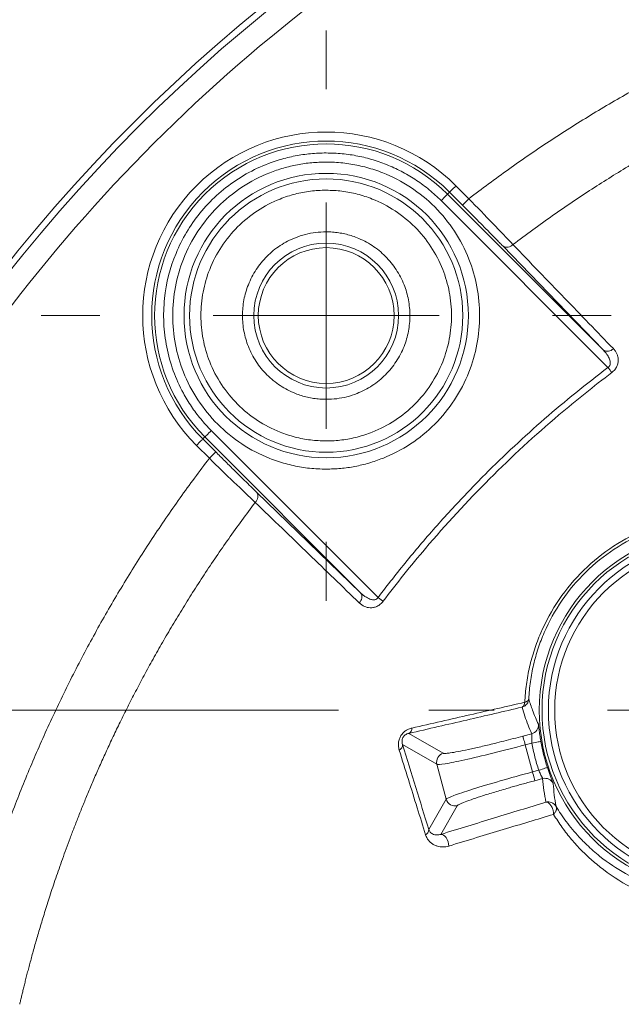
# Model space of a CAD drawing. Header units: millimetres. Extents: x 0 to 420, y 0 to 297.
# Tile 11 of 92: x 56.85 to 63.49, y 94.69 to 105.56. Entities that reach past the tile are written whole.
import ezdxf

# ---------------------------------------------------------------- set-up
doc = ezdxf.new("R2010")
doc.units = ezdxf.units.MM
doc.styles.add('SLDTEXTSTYLE0', font='TXT', dxfattribs={"width": 0.75})
doc.dimstyles.new('SLDDIMSTYLE0', dxfattribs={"dimtxt": 3.5, "dimasz": 3.302, "dimexe": 0, "dimexo": 0.0625, "dimgap": 0.875, "dimtad": 2, "dimdec": 6, "dimlfac": 2, "dimrnd": 1e-09, "dimzin": 12, "dimdsep": 46, "dimtxsty": 'SLDTEXTSTYLE0', "dimsah": 1, "dimcen": 0.09, "dimadec": 0, "dimazin": 3, "dimtfac": 1, "dimtofl": 0, "dimtmove": 0, "dimatfit": 3, "dimfxl": 1, "dimfrac": 2, "dimtolj": 1, "dimtzin": 12, "dimarcsym": 0})

# ---------------------------------------------------------------- blocks, each defined once
blk = doc.blocks.new('_D_10')
at = {"color": 7, "linetype": 'Continuous', "lineweight": 0}
for p, q in [((84.09, 111.446), (25.051, 111.446)), ((26.051, 111.446), (26.051, 43.492)), ((84.09, 43.492), (25.051, 43.492))]:
    blk.add_line(p, q, dxfattribs=at)
for points in [[(26.051, 111.446), (25.543, 108.144), (26.559, 108.144)], [(26.051, 43.492), (26.559, 46.794), (25.543, 46.794)]]:
    blk.add_solid(points, dxfattribs=at)
at = {"color": 7, "linetype": 'Continuous', "lineweight": 0, "insert": (21.539, 73.59), "char_height": 3.5, "attachment_point": 1, "rotation": 90, "style": 'SLDTEXTSTYLE0'}
blk.add_mtext('136', dxfattribs=at)
blk = doc.blocks.new('SW_SYMBOL_MOD_BOX')
at = {"color": 0, "linetype": 'Continuous', "lineweight": 0}
for p, q in [((200, 200), (200, 800)), ((200, 800), (800, 800)), ((800, 800), (800, 200)), ((200, 200), (800, 200))]:
    blk.add_line(p, q, dxfattribs=at)
blk = doc.blocks.new('_D_14')
at = {"color": 7, "linetype": 'Continuous', "lineweight": 0}
for p, q in [((60.367, 97.934), (34.078, 97.934)), ((35.078, 97.934), (35.078, 56.934)), ((60.507, 56.934), (34.078, 56.934))]:
    blk.add_line(p, q, dxfattribs=at)
for points in [[(35.078, 97.934), (34.57, 94.632), (35.586, 94.632)], [(35.078, 56.934), (35.586, 60.236), (34.57, 60.236)]]:
    blk.add_solid(points, dxfattribs=at)
at = {"color": 7, "linetype": 'Continuous', "lineweight": 0, "xscale": 0.0044707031, "yscale": 0.0044707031, "zscale": 0.0044707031, "rotation": 90}
blk.add_blockref('SW_SYMBOL_MOD_BOX', (34.592, 72.383), dxfattribs=at)
at = {"color": 7, "linetype": 'Continuous', "lineweight": 0, "insert": (30.512, 77.383), "char_height": 3.5, "attachment_point": 1, "rotation": 90, "style": 'SLDTEXTSTYLE0'}
blk.add_mtext('82', dxfattribs=at)
blk = doc.blocks.new('SW_CENTERMARKSYMBOL_0')
at = {"color": 0, "linetype": 'Continuous', "lineweight": 0}
for p, q in [((0, 2.5), (0, 3.149)), ((0, 0), (0, 1.25)), ((-2.5, 0), (-3.149, 0)), ((0, 0), (-1.25, 0)), ((0, 0), (0, -1.25)), ((0, 0), (1.25, 0)), ((2.5, 0), (3.149, 0)), ((0, -2.5), (0, -3.149))]:
    blk.add_line(p, q, dxfattribs=at)
blk = doc.blocks.new('SW_CENTERMARKSYMBOL_4')
at = {"color": 0, "linetype": 'Continuous', "lineweight": 0}
for p, q in [((0, 2.5), (0, 3.222)), ((0, 0), (0, 1.25)), ((-2.5, 0), (-3.222, 0)), ((0, 0), (-1.25, 0)), ((0, 0), (0, -1.25)), ((0, 0), (1.25, 0)), ((2.5, 0), (3.222, 0)), ((0, -2.5), (0, -3.222))]:
    blk.add_line(p, q, dxfattribs=at)

msp = doc.modelspace()

# ---------------------------------------------------------------- linework, layer by layer
at = {"color": 7, "linetype": 'Continuous', "lineweight": 15}
for p, q in [((61.5950568, 103.65424587), (61.57279446, 103.63199098)), ((61.57279446, 103.63199098), (63.29322293, 101.91156251)), ((61.7375119, 103.51179076), (61.5950568, 103.65424587)), ((61.80821046, 103.58248932), (61.66575536, 103.72494443)), ((63.34564521, 101.71773566), (61.5020959, 103.56128497)), ((61.7375119, 103.51179076), (61.80821046, 103.58248932)), ((63.29322293, 101.91156251), (62.18254998, 103.06043459)), ((58.96243885, 101.02162792), (60.80598816, 99.1780786)), ((58.89174029, 100.95092936), (58.86947795, 100.92867447)), ((58.86947795, 100.92867447), (59.01193305, 100.78621192)), ((60.6121613, 99.23050834), (58.89174029, 100.95092936)), ((58.79877939, 100.85796846), (58.94123449, 100.71551336)), ((58.94123449, 100.71551336), (59.01193305, 100.78621192)), ((59.46328923, 100.34118129), (60.6121613, 99.23050834)), ((61.14586874, 97.67733051), (61.52603462, 97.4578364)), ((62.40574702, 97.64728231), (62.50282809, 97.67329229)), ((61.45542547, 97.33553512), (61.07587799, 97.55466415)), ((62.43159309, 97.55081965), (62.50536873, 97.57058604)), ((62.51188054, 97.2511871), (62.43159309, 97.55081965)), ((61.45542547, 97.33553512), (61.55884698, 96.94954289)), ((62.58093252, 97.26968689), (62.51188054, 97.2511871)), ((62.62390002, 97.17781378), (62.53772661, 97.15472443)), ((61.36557891, 96.61479576), (61.55884698, 96.94954289)), ((61.68115571, 96.87893374), (61.49812474, 96.56191154))]:
    msp.add_line(p, q, dxfattribs=at)
at = {"color": 7, "linetype": 'Continuous', "lineweight": 15, "flags": 128}
for points in [[(61.57279446, 103.63199098), (61.57122984, 103.63041891), (61.56706497, 103.62625403), (61.5604563, 103.61965282), (61.55165717, 103.61084623), (61.54099538, 103.60018445), (61.52887329, 103.58806236), (61.51573792, 103.57493444), (61.5020959, 103.56128497)], [(61.66575536, 103.72494443), (61.65211334, 103.71130241), (61.63897797, 103.69817449), (61.62685588, 103.68604494), (61.61619409, 103.67538316), (61.60739496, 103.66658403), (61.60078629, 103.65998281), (61.59662142, 103.65581794), (61.5950568, 103.65424587)], [(63.34564521, 101.71773566), (63.35145667, 101.71003176), (63.35722342, 101.70240237), (63.36287096, 101.69491453), (63.36836203, 101.68763531), (63.3736445, 101.68063922), (63.37866619, 101.6739933), (63.38337495, 101.66775717), (63.38773354, 101.66198297)], [(58.96243885, 101.02162792), (58.94879683, 101.0079859), (58.93566146, 100.99485798), (58.92353937, 100.98272843), (58.91287758, 100.97206665), (58.90407845, 100.96326752), (58.89746978, 100.95665885), (58.89330491, 100.95249398), (58.89174029, 100.95092936)], [(58.79877939, 100.85796846), (58.81242141, 100.87161793), (58.82554933, 100.88474585), (58.83767887, 100.89686794), (58.84834066, 100.90752972), (58.85713979, 100.91633631), (58.86374846, 100.92293752), (58.86791333, 100.9271024), (58.86947795, 100.92867447)], [(60.80598816, 99.1780786), (60.81369206, 99.17226715), (60.82132145, 99.16650785), (60.82881674, 99.16085286), (60.8360885, 99.15536178), (60.8430846, 99.15007932), (60.84973052, 99.14506508), (60.8559741, 99.14035631), (60.8617483, 99.13599773)], [(62.40574702, 97.64728231), (62.40646973, 97.64459266), (62.4080865, 97.63854278), (62.41055265, 97.62933387), (62.41377875, 97.61730863), (62.41763815, 97.60289921), (62.42200419, 97.58661224), (62.42671296, 97.56904377), (62.43159309, 97.55081965)], [(62.50536873, 97.57058604), (62.52437517, 97.57390155), (62.54266634, 97.57709039), (62.55955681, 97.58004082), (62.57441326, 97.58263363), (62.58667692, 97.58477194), (62.59587839, 97.58637382), (62.60168239, 97.5873871), (62.60386541, 97.58776708)], [(62.53772661, 97.15472443), (62.5370039, 97.15740664), (62.53538712, 97.16346396), (62.53292098, 97.17266543), (62.52969488, 97.18469067), (62.52583548, 97.19910754), (62.52146944, 97.21538706), (62.51676067, 97.23296298), (62.51188054, 97.2511871)], [(62.58093252, 97.26968689), (62.5992535, 97.27574421), (62.61688157, 97.28157802), (62.63316109, 97.28696479), (62.64748111, 97.29169591), (62.65929773, 97.29560746), (62.66816392, 97.29854299), (62.67375931, 97.30039073), (62.67586037, 97.30108364)], [(61.49812474, 96.56191154), (61.51297375, 96.56148685), (61.52853056, 96.55495269), (61.54378935, 96.54272629), (61.55778899, 96.5255825), (61.56964287, 96.50460912), (61.57858356, 96.48114724), (61.58405229, 96.45668699), (61.58569887, 96.43278552)]]:
    msp.add_lwpolyline(points, dxfattribs=at)
at = {"color": 7, "linetype": 'Continuous', "lineweight": 15}
for centre, radius in [((60.23226678, 102.29145943), 1.57078724), ((60.23226678, 102.29145943), 1.50937122), ((60.23226678, 102.29145943), 0.8), ((60.23226894, 102.29145726), 0.75), ((64.58962913, 97.93409708), 2.00290445), ((64.58962913, 97.93409708), 1.97238552), ((64.58962913, 97.93409708), 1.90182319)]:
    msp.add_circle(centre, radius, dxfattribs=at)
for centre, radius, start, end in [((71.19242405, 91.33130215), 18.51187062, 103.157959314, 166.842040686), ((71.19242405, 91.33130215), 18.44201228, 103.157959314, 166.842040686), ((60.23226678, 102.29145943), 1.92727383, 45, 225), ((60.23226678, 102.29145943), 1.89579379, 45, 225), ((62.23030331, 103.13324241), 0.087071, 236.739852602, 318.418717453), ((63.34086931, 101.98397417), 0.08668117, 236.65534899, 317.979044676), ((59.39048055, 100.29342425), 0.08707375, 311.586986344, 33.261875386), ((60.53976192, 99.18286038), 0.08667179, 312.015628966, 33.349977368), ((62.47693638, 97.76989983), 0.10001698, 285.003207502, 4.364365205), ((61.11463419, 97.73356314), 0.06432501, 299.050087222, 2.360463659), ((61.00833457, 97.55277341), 0.06756988, 297.157875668, 1.603456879), ((64.58962913, 97.93409708), 2.01574002, 189.89324403, 198.302525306), ((61.5522687, 97.36115717), 0.10017535, 105.181737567, 194.819334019), ((62.64978048, 97.08119691), 0.10002309, 23.819373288, 104.995600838), ((61.65553016, 96.97578112), 0.10018025, 195.183434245, 284.82065999), ((61.30094487, 96.61363722), 0.06464443, 297.57973312, 1.026896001)]:
    msp.add_arc(centre, radius, start, end, dxfattribs=at)
for points, knots in [([(53.47798427, 95.47247586), (54.25007832, 98.7752143), (55.93034719, 101.79666964), (60.72705657, 106.59337902), (63.74851191, 108.27364788), (67.05125035, 109.04574193)], [0, 0, 0, 0, 0.5, 0.5, 1, 1, 1, 1]), ([(67.67922379, 106.35832395), (67.59039813, 106.33704928), (67.41289204, 106.29453473), (67.14829372, 106.2248985), (66.88523048, 106.15104103), (66.62380157, 106.07253877), (66.36398056, 105.989505), (66.10577462, 105.90190944), (65.84918191, 105.80976022), (65.59420306, 105.71305521), (65.34083791, 105.61179497), (65.08908686, 105.50597954), (64.83894891, 105.39560845), (64.50834166, 105.24272428), (64.10087889, 105.04116374), (63.62168156, 104.78267654), (63.15251187, 104.50784724), (62.69365819, 104.21631028), (62.24406835, 103.90944129), (61.95361227, 103.69156087), (61.80821163, 103.58249119)], [0, 0, 0, 0, 0.0418789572, 0.0836894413, 0.1254443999, 0.1671568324, 0.2088397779, 0.2505063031, 0.2921694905, 0.3338424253, 0.3755381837, 0.4172698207, 0.4590503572, 0.5008927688, 0.5842758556, 0.6674409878, 0.7504918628, 0.8335326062, 0.9166673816, 1, 1, 1, 1]), ([(67.83851516, 105.67810848), (67.80552183, 105.67033545), (67.7356521, 105.65387457), (67.62503516, 105.62671571), (67.5023104, 105.59557821), (67.366823, 105.55986214), (67.21782924, 105.51899266), (67.05449248, 105.47227646), (66.8758683, 105.41886959), (66.68089856, 105.35773483), (66.46839201, 105.28767261), (66.23706456, 105.20732482), (65.98561821, 105.11507651), (65.71276616, 105.00903666), (65.41724893, 104.88713005), (65.09799309, 104.74698192), (64.75426319, 104.58581642), (64.38624706, 104.40090028), (63.99557489, 104.19023656), (63.58556188, 103.95265637), (63.16137957, 103.68691084), (62.72690317, 103.39513066), (62.44089153, 103.18322353), (62.2954316, 103.07545171)], [0, 0, 0, 0, 0.0164854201, 0.0349110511, 0.0553950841, 0.0780626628, 0.1030548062, 0.1305330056, 0.160684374, 0.1937255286, 0.2299047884, 0.2695041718, 0.312818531, 0.3601576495, 0.411864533, 0.4682790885, 0.5297129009, 0.5964790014, 0.6685595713, 0.7455479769, 0.8269003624, 0.9119649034, 1, 1, 1, 1]), ([(61.66575508, 103.72494773), (60.87459137, 104.51611144), (59.58994218, 104.51611144), (58.00761476, 102.93378402), (58.00761476, 101.64913483), (58.79877847, 100.85797112)], [0, 0, 0, 0, 0.5, 0.5, 1, 1, 1, 1]), ([(60.23226678, 104.08726845), (60.20343488, 104.08687526), (60.14589917, 104.08609063), (60.05991717, 104.07969693), (59.97451572, 104.06947589), (59.88969745, 104.05505954), (59.80545875, 104.03654181), (59.66299981, 103.99800481), (59.46679329, 103.92371623), (59.23093945, 103.79023902), (59.01723808, 103.62329979), (58.77526787, 103.36629258), (58.54988308, 102.98832599), (58.44201262, 102.56177967), (58.4313563, 102.20895397), (58.46438353, 101.93988379), (58.53680356, 101.67864209), (58.63474089, 101.46110493), (58.74118972, 101.28584207), (58.84382433, 101.1468867), (58.9228343, 101.06345222), (58.96243804, 101.02163069)], [0, 0, 0, 0, 0.0204678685, 0.0408448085, 0.0611779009, 0.0815145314, 0.1019020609, 0.1223874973, 0.1862693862, 0.2502155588, 0.3140974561, 0.3780436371, 0.5000172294, 0.6219908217, 0.6858727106, 0.7498188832, 0.8137007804, 0.8776469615, 0.9184804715, 0.9591383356, 1, 1, 1, 1]), ([(61.50209551, 103.56128816), (61.48085766, 103.58194964), (61.43853343, 103.62312522), (61.37153303, 103.68073509), (61.3023114, 103.7349355), (61.23060014, 103.7854559), (61.15647201, 103.8323672), (61.07991017, 103.8756488), (61.00091781, 103.9153079), (60.8928976, 103.9631094), (60.75422154, 104.0130523), (60.58330705, 104.05576444), (60.40891822, 104.08242126), (60.29134585, 104.08564736), (60.23226678, 104.08726845)], [0, 0, 0, 0, 0.06302094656, 0.12559243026, 0.18786445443, 0.24998919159, 0.31211989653, 0.37440977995, 0.43701088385, 0.50007299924, 0.62563040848, 0.74998918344, 0.87437179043, 1, 1, 1, 1]), ([(60.23226678, 100.59574833), (60.20161337, 100.59621188), (60.14052545, 100.59713567), (60.04939117, 100.60469177), (59.95917244, 100.61677953), (59.86987079, 100.63383309), (59.78149104, 100.65573404), (59.69402628, 100.68252136), (59.52840246, 100.74307473), (59.29437057, 100.86365796), (59.02519098, 101.08423358), (58.80448939, 101.3535553), (58.64904355, 101.65506963), (58.55617636, 101.97170108), (58.52674987, 102.29137123), (58.55615826, 102.61112798), (58.64897741, 102.92768428), (58.80444084, 103.22928664), (59.02506087, 103.49855192), (59.29430738, 103.71923899), (59.54870954, 103.85026482), (59.75864973, 103.92253603), (59.91396895, 103.9597333), (60.07216754, 103.98294229), (60.17873693, 103.98575679), (60.23226678, 103.98717052)], [0, 0, 0, 0, 0.0172812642, 0.0344391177, 0.0515233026, 0.0685842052, 0.0856724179, 0.1028382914, 0.1201314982, 0.1850849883, 0.2500888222, 0.3150423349, 0.3800461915, 0.4400053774, 0.5000144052, 0.5599736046, 0.6199826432, 0.6849361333, 0.7499399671, 0.8148934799, 0.8798973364, 0.9100489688, 0.9399364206, 0.9698300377, 1, 1, 1, 1]), ([(60.23226678, 103.98717052), (60.26292019, 103.98670697), (60.32400811, 103.98578318), (60.41514239, 103.97822708), (60.50536111, 103.96613932), (60.59466276, 103.94908576), (60.68304251, 103.92718481), (60.77050728, 103.90039749), (60.93613109, 103.83984413), (61.17016299, 103.71926089), (61.43934258, 103.49868528), (61.66004416, 103.22936355), (61.81549001, 102.92784922), (61.9083572, 102.61121777), (61.93778369, 102.29154763), (61.9083753, 101.97179088), (61.81555615, 101.65523457), (61.66009271, 101.35363221), (61.43947269, 101.08436693), (61.17022618, 100.86367986), (60.91582402, 100.73265404), (60.70588383, 100.66038282), (60.55056461, 100.62318555), (60.39236601, 100.59997656), (60.28579663, 100.59716206), (60.23226678, 100.59574833)], [0, 0, 0, 0, 0.0172812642, 0.0344391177, 0.0515233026, 0.0685842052, 0.0856724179, 0.1028382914, 0.1201314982, 0.1850849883, 0.2500888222, 0.3150423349, 0.3800461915, 0.4400053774, 0.5000144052, 0.5599736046, 0.6199826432, 0.6849361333, 0.7499399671, 0.8148934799, 0.8798973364, 0.9100489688, 0.9399364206, 0.9698300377, 1, 1, 1, 1]), ([(60.23226678, 103.67590679), (60.20309046, 103.67539218), (60.14496392, 103.67436695), (60.05833316, 103.66596668), (59.97271738, 103.6525233), (59.88812299, 103.63355869), (59.80454463, 103.60919271), (59.66132473, 103.55753999), (59.46654102, 103.45718077), (59.24677171, 103.27709871), (59.06657619, 103.05720978), (58.93966505, 102.81104894), (58.86384023, 102.55253139), (58.83981353, 102.29154757), (58.86382216, 102.03047749), (58.9395988, 101.772034), (59.06652811, 101.52578943), (59.24663985, 101.30594066), (59.46648433, 101.12580787), (59.68706163, 101.01200362), (59.88697569, 100.94699923), (60.05824738, 100.91314017), (60.17409888, 100.90906045), (60.23226678, 100.90701206)], [0, 0, 0, 0, 0.0201465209, 0.0401369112, 0.0600504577, 0.0799673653, 0.0999677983, 0.1201309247, 0.1850813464, 0.2500934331, 0.3150438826, 0.3800559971, 0.4400119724, 0.5000289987, 0.5599849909, 0.6200020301, 0.6849524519, 0.7499645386, 0.814914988, 0.8799271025, 0.9200450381, 0.9598554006, 1, 1, 1, 1]), ([(60.23226678, 100.90701206), (60.2614431, 100.90752667), (60.31956963, 100.9085519), (60.4062004, 100.91695217), (60.49181618, 100.93039555), (60.57641056, 100.94936016), (60.65998892, 100.97372614), (60.80320882, 101.02537886), (60.99799254, 101.12573808), (61.21776185, 101.30582015), (61.39795736, 101.52570907), (61.52486851, 101.77186991), (61.60069333, 102.03038746), (61.62472003, 102.29137128), (61.6007114, 102.55244136), (61.52493476, 102.81088485), (61.39800544, 103.05712942), (61.2178937, 103.27697819), (60.99804923, 103.45711098), (60.77747192, 103.57091523), (60.57755787, 103.63591962), (60.40628617, 103.66977868), (60.29043467, 103.6738584), (60.23226678, 103.67590679)], [0, 0, 0, 0, 0.0201465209, 0.0401369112, 0.0600504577, 0.0799673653, 0.0999677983, 0.1201309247, 0.1850813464, 0.2500934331, 0.3150438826, 0.3800559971, 0.4400119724, 0.5000289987, 0.5599849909, 0.6200020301, 0.6849524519, 0.7499645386, 0.814914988, 0.8799271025, 0.9200450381, 0.9598554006, 1, 1, 1, 1]), ([(62.2954316, 103.07545171), (62.230992, 103.143789), (62.15652038, 103.22194747), (61.98840183, 103.39692262), (61.90009537, 103.4881792), (61.80821163, 103.58249119)], [0, 0, 0, 0, 0.5, 0.5, 1, 1, 1, 1]), ([(62.182547, 103.06043587), (62.17060988, 103.07276617), (62.14683108, 103.09732816), (62.10803171, 103.13717247), (62.06721695, 103.17892692), (62.02414913, 103.22282038), (61.96918168, 103.27865655), (61.90142075, 103.34720665), (61.82028821, 103.42891139), (61.76519057, 103.48407786), (61.73751172, 103.51179128)], [0, 0, 0, 0, 0.1002211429, 0.1996409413, 0.2988594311, 0.3984802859, 0.4990999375, 0.6663480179, 0.8323866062, 1, 1, 1, 1]), ([(60.23226678, 101.36645943), (60.20889945, 101.36695393), (60.162358, 101.36793884), (60.0930897, 101.37602881), (60.02479558, 101.38897821), (59.95747399, 101.40725728), (59.85428293, 101.44374387), (59.72067401, 101.51259125), (59.57384135, 101.6328965), (59.45343472, 101.77982057), (59.36864307, 101.94427532), (59.31797393, 102.11701277), (59.30191773, 102.29137127), (59.31795581, 102.46581609), (59.36857701, 102.63847928), (59.45338583, 102.80301856), (59.57371251, 102.94989946), (59.72060608, 103.07026669), (59.86797661, 103.14630006), (60.00155087, 103.18974594), (60.11598498, 103.21236578), (60.19339613, 103.215091), (60.23226678, 103.21645943)], [0, 0, 0, 0, 0.024148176, 0.0480966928, 0.0719831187, 0.0959460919, 0.1201229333, 0.1850585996, 0.2500865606, 0.3150222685, 0.3800502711, 0.4399916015, 0.500024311, 0.5599656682, 0.6199983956, 0.6849340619, 0.749962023, 0.8148977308, 0.8799257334, 0.9200375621, 0.959848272, 1, 1, 1, 1]), ([(60.23226678, 103.21645943), (60.2556341, 103.21596492), (60.30217555, 103.21498001), (60.37144386, 103.20689004), (60.43973798, 103.19394065), (60.50705957, 103.17566158), (60.61025063, 103.13917499), (60.74385955, 103.07032761), (60.89069221, 102.95002235), (61.01109883, 102.80309828), (61.09589049, 102.63864353), (61.14655962, 102.46590608), (61.16261582, 102.29154758), (61.14657774, 102.11710276), (61.09595655, 101.94443957), (61.01114772, 101.77990029), (60.89082105, 101.63301939), (60.74392747, 101.51265216), (60.59655695, 101.43661879), (60.46298268, 101.39317291), (60.34854857, 101.37055307), (60.27113742, 101.36782785), (60.23226678, 101.36645943)], [0, 0, 0, 0, 0.024148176, 0.0480966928, 0.0719831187, 0.0959460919, 0.1201229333, 0.1850585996, 0.2500865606, 0.3150222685, 0.3800502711, 0.4399916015, 0.500024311, 0.5599656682, 0.6199983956, 0.6849340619, 0.749962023, 0.8148977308, 0.8799257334, 0.9200375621, 0.959848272, 1, 1, 1, 1]), ([(62.2954316, 103.07545171), (62.48595864, 102.87813645), (62.85579435, 102.49512402), (63.22584758, 102.11180046), (63.40526171, 101.92595244)], [0, 0, 0, 0, 0.5151667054, 1, 1, 1, 1]), ([(63.34564448, 101.7177392), (63.34918429, 101.72007779), (63.35628034, 101.72476583), (63.36418358, 101.73507998), (63.36946509, 101.74728077), (63.37191793, 101.76139248), (63.3714998, 101.77857303), (63.36702316, 101.79929368), (63.35561142, 101.82867363), (63.33239049, 101.86818952), (63.30754456, 101.89570173), (63.29322005, 101.91156345)], [0, 0, 0, 0, 0.0509709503, 0.1021785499, 0.1568948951, 0.2178294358, 0.2869643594, 0.3840090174, 0.5011467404, 0.7123942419, 1, 1, 1, 1]), ([(63.40526171, 101.92595244), (63.41314307, 101.91705713), (63.4284342, 101.89979876), (63.44495928, 101.87023629), (63.45556308, 101.83905433), (63.46014669, 101.80486601), (63.45777661, 101.76838218), (63.44525668, 101.72987898), (63.42273356, 101.69232805), (63.39936044, 101.67206355), (63.38773046, 101.66198036)], [0, 0, 0, 0, 0.1347170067, 0.2613731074, 0.3821993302, 0.4997240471, 0.6297051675, 0.7501331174, 0.8756714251, 1, 1, 1, 1]), ([(60.80598701, 99.17808172), (60.85812144, 99.24634079), (60.96233601, 99.38278785), (61.12369371, 99.58340538), (61.28860596, 99.78087744), (61.45744174, 99.97492557), (61.63010235, 100.16562351), (61.80661339, 100.352954), (62.03190962, 100.58274789), (62.30957851, 100.85106042), (62.64428058, 101.15229509), (62.98868013, 101.4426784), (63.22659843, 101.62600762), (63.34564448, 101.7177392)], [0, 0, 0, 0, 0.07151258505, 0.14295070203, 0.2143424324, 0.28571591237, 0.35709929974, 0.42852074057, 0.50000833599, 0.62503402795, 0.74994058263, 0.87487895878, 1, 1, 1, 1]), ([(63.38773046, 101.66198036), (63.18858419, 101.51166758), (62.72297965, 101.13835338), (62.02681832, 100.49690789), (61.38537283, 99.80074655), (61.01205863, 99.33514202), (60.86174584, 99.13599575)], [0.369926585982, 0.369926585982, 0.369926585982, 0.369926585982, 0.372045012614, 0.375, 0.377954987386, 0.380073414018, 0.380073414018, 0.380073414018, 0.380073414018]), ([(58.94123502, 100.71551458), (58.88630334, 100.64305041), (58.77652062, 100.49822846), (58.6168206, 100.27750773), (58.46094452, 100.05446795), (58.30923686, 99.82884532), (58.16160555, 99.60071047), (58.01807528, 99.37004459), (57.87863949, 99.13685279), (57.74330001, 98.90113381), (57.61205635, 98.66288801), (57.48490878, 98.42211567), (57.3618569, 98.17881576), (57.20319729, 97.85094123), (57.01566467, 97.43595356), (56.80851305, 96.93064721), (56.61949461, 96.41886758), (56.44906496, 95.90051488), (56.29553446, 95.37598607), (56.20881887, 95.02182379), (56.16540226, 94.84450241)], [0, 0, 0, 0, 0.04169264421, 0.08332408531, 0.12490723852, 0.16645506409, 0.20798055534, 0.24949672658, 0.29101660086, 0.33255319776, 0.37411952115, 0.41572854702, 0.45739321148, 0.49912639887, 0.58273455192, 0.66615171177, 0.7494822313, 0.83283078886, 0.9163019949, 1, 1, 1, 1]), ([(58.94123502, 100.71551458), (59.03489366, 100.62426735), (59.12575772, 100.53633417), (59.30083491, 100.36810781), (59.37946033, 100.29318389), (59.4482745, 100.22829461)], [0, 0, 0, 0, 0.5, 0.5, 1, 1, 1, 1]), ([(59.01193493, 100.78621448), (59.02852923, 100.76963259), (59.06157078, 100.73661574), (59.1108102, 100.68757939), (59.15938397, 100.63933072), (59.20728976, 100.59188392), (59.26480693, 100.53508325), (59.33011274, 100.47086034), (59.40085028, 100.40168463), (59.44242274, 100.36140024), (59.46329033, 100.34117921)], [0, 0, 0, 0, 0.1004388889, 0.1999877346, 0.2992353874, 0.3987760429, 0.4991986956, 0.6667135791, 0.8327045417, 1, 1, 1, 1]), ([(59.4482745, 100.22829461), (59.3982779, 100.16162937), (59.29897676, 100.02922167), (59.1553959, 99.82888846), (59.01707619, 99.62946096), (58.88437429, 99.43122328), (58.75732096, 99.23478599), (58.63601987, 99.04064734), (58.52054471, 98.84927644), (58.4109008, 98.66114276), (58.30698769, 98.47673618), (58.20871861, 98.29649178), (58.115995, 98.12080034), (58.02870528, 97.94999643), (57.94669823, 97.7842912), (57.86973249, 97.62377799), (57.7975181, 97.46844024), (57.7297682, 97.31822502), (57.66621013, 97.17307396), (57.60658637, 97.03292214), (57.550646, 96.8976906), (57.49816227, 96.76727367), (57.44892184, 96.64154721), (57.4027189, 96.52038416), (57.35935999, 96.40366024), (57.31866281, 96.29125438), (57.28045629, 96.18304815), (57.24457687, 96.07892253), (57.21087601, 95.9787522), (57.17921681, 95.8824081), (57.14946866, 95.78976444), (57.12150955, 95.70070157), (57.09522537, 95.61510596), (57.07050963, 95.5328699), (57.04726305, 95.45389134), (57.02539326, 95.37807379), (57.00481442, 95.30532646), (56.98545339, 95.23556221), (56.96724196, 95.16869932), (56.95011625, 95.10466083), (56.93401651, 95.04337419), (56.9188868, 94.98477061), (56.90467484, 94.92878468), (56.89133223, 94.87535417), (56.87881166, 94.82441854), (56.86707424, 94.77591631), (56.85606626, 94.72979122), (56.84903929, 94.69980966), (56.84561772, 94.68521104)], [0, 0, 0, 0, 0.040525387, 0.0804898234, 0.1198597, 0.1585552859, 0.1965015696, 0.2336307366, 0.2698819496, 0.3051986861, 0.3395274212, 0.3728205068, 0.4050363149, 0.436139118, 0.4661048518, 0.4949511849, 0.5227103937, 0.5494136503, 0.5750910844, 0.5997718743, 0.623484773, 0.6462627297, 0.6681405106, 0.6891512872, 0.7093266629, 0.7286967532, 0.7472902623, 0.7651346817, 0.7822582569, 0.7986893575, 0.8144547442, 0.8295795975, 0.8440876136, 0.8580010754, 0.8713409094, 0.8841267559, 0.8963769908, 0.9081086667, 0.9193377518, 0.9300792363, 0.940347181, 0.9501547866, 0.959514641, 0.9684386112, 0.9769378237, 0.9850237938, 0.992707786, 1, 1, 1, 1]), ([(60.59777377, 99.11846449), (60.41192574, 99.29787862), (60.02860219, 99.66793185), (59.64558975, 100.03776756), (59.4482745, 100.22829461)], [0, 0, 0, 0, 0.4848332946, 1, 1, 1, 1]), ([(62.4263292, 98.02100219), (62.42824652, 98.05387801), (62.43205006, 98.11909646), (62.44339199, 98.21729415), (62.45882454, 98.31458751), (62.47872571, 98.41099272), (62.50298166, 98.50641021), (62.53160073, 98.60076453), (62.56457183, 98.69398815), (62.64125924, 98.88327704), (62.79304445, 99.16063756), (63.06998617, 99.48958818), (63.40471025, 99.75832907), (63.71376405, 99.9185693), (63.96724672, 100.00846142), (64.15741221, 100.05687637), (64.35130137, 100.08897435), (64.47950416, 100.09555937), (64.54456072, 100.09890095)], [0, 0, 0, 0, 0.0328060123, 0.0650799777, 0.0968748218, 0.1282456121, 0.1592493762, 0.1899448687, 0.2203922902, 0.2506521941, 0.3769319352, 0.5005100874, 0.6235942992, 0.749740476, 0.8103331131, 0.8719371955, 0.9350144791, 1, 1, 1, 1]), ([(64.5063342, 100.05470389), (64.47451724, 100.05336859), (64.41148756, 100.05072334), (64.3165233, 100.04124667), (64.22266183, 100.02785409), (64.1299824, 100.01026134), (64.03868856, 99.98867159), (63.9489458, 99.96317298), (63.86090406, 99.93388076), (63.67978392, 99.86464291), (63.41283878, 99.72547881), (63.09111829, 99.46738486), (62.82499692, 99.15113254), (62.66334456, 98.85718629), (62.57129872, 98.61548271), (62.52035899, 98.43376782), (62.48452217, 98.24597159), (62.47527674, 98.12111386), (62.47056743, 98.05751559)], [0, 0, 0, 0, 0.0334188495, 0.0662030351, 0.0983725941, 0.1299487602, 0.1609540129, 0.1914121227, 0.2213481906, 0.2507886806, 0.3771743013, 0.499572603, 0.6224493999, 0.7489196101, 0.8084218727, 0.8699687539, 0.9337665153, 1, 1, 1, 1]), ([(64.58962913, 96.10173972), (63.5783236, 96.10173972), (62.75727177, 96.92279155), (62.75727177, 98.94540261), (63.5783236, 99.76645443), (64.58962913, 99.76645443)], [0, 0, 0, 0, 0.5, 0.5, 1, 1, 1, 1]), ([(60.61216276, 99.23050616), (60.62308982, 99.22038674), (60.64308653, 99.20186802), (60.67346922, 99.18076476), (60.69995311, 99.16624697), (60.72289487, 99.15727633), (60.74592963, 99.15185676), (60.76893167, 99.15161446), (60.79229712, 99.15983975), (60.80155701, 99.17217868), (60.80598701, 99.17808172)], [0, 0, 0, 0, 0.2006248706, 0.3671469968, 0.4998230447, 0.6087989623, 0.6999819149, 0.8169435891, 0.9124244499, 1, 1, 1, 1]), ([(60.86174584, 99.13599575), (60.85684486, 99.12996925), (60.84714983, 99.11804775), (60.83037121, 99.10267418), (60.81232171, 99.0896866), (60.78756729, 99.07637234), (60.75517605, 99.06591871), (60.70696903, 99.06287981), (60.64973718, 99.07595286), (60.6156239, 99.10386117), (60.59777377, 99.11846449)], [0, 0, 0, 0, 0.0631391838, 0.1249006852, 0.1869846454, 0.2510620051, 0.3715556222, 0.5017215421, 0.7392705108, 1, 1, 1, 1]), ([(61.17890336, 97.73621042), (61.28714746, 97.7607986), (61.50001438, 97.80915237), (61.81653216, 97.8814525), (62.12377185, 97.95163315), (62.32673249, 97.99816709), (62.4263292, 98.02100219)], [0, 0, 0, 0, 0.26331426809, 0.51781948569, 0.76338470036, 1, 1, 1, 1]), ([(62.47056743, 98.05751559), (62.4702769, 98.0542678), (62.46937481, 98.04418316), (62.46545542, 98.02990319), (62.45812697, 98.0139297), (62.44732228, 97.99797308), (62.42772198, 97.97881114), (62.40812401, 97.97129133), (62.39659824, 97.96686885)], [0, 0, 0, 0, 0.0786220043, 0.2441269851, 0.3527599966, 0.5008167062, 0.7064253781, 1, 1, 1, 1]), ([(62.39659824, 97.96686885), (62.40001951, 97.96856689), (62.40663057, 97.97184808), (62.41442319, 97.98143043), (62.42027691, 97.9930997), (62.42438815, 98.006311), (62.42569178, 98.01617774), (62.4263292, 98.02100219)], [0, 0, 0, 0, 0.2268954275, 0.4384404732, 0.6359855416, 0.8220112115, 1, 1, 1, 1]), ([(62.4263292, 98.02100219), (62.43139124, 98.02265231), (62.4406228, 98.02566162), (62.45077623, 98.03110385), (62.46014087, 98.03771147), (62.4667152, 98.04553026), (62.46984374, 98.0519926), (62.47038249, 98.05610421), (62.47056743, 98.05751559)], [0, 0, 0, 0, 0.20237781, 0.3690737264, 0.5000391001, 0.7532245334, 0.9152900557, 1, 1, 1, 1]), ([(62.47056743, 98.05751559), (62.47714932, 98.03655606), (62.49014838, 97.99516152), (62.51431042, 97.92713106), (62.54244384, 97.85456318), (62.56542507, 97.80281228), (62.57666218, 97.77750768)], [0, 0, 0, 0, 0.2205977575, 0.4356751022, 0.7240625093, 1, 1, 1, 1]), ([(62.39659824, 97.96686885), (62.29571335, 97.94336076), (62.09086714, 97.89562771), (61.78185623, 97.82398294), (61.46554332, 97.75087693), (61.25343714, 97.70207646), (61.1458697, 97.67732781)], [0, 0, 0, 0, 0.2390358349, 0.4853608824, 0.7390061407, 1, 1, 1, 1]), ([(62.502825, 97.67329305), (62.48929551, 97.70529839), (62.4621792, 97.76944471), (62.42678766, 97.86730835), (62.40667552, 97.93363541), (62.39659824, 97.96686885)], [0, 0, 0, 0, 0.3319260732, 0.6652588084, 1, 1, 1, 1]), ([(62.57666218, 97.77750768), (62.57685835, 97.77684277), (62.57724979, 97.77551602), (62.5781368, 97.76971018), (62.57998149, 97.75571281), (62.58299917, 97.73000489), (62.58781421, 97.69222575), (62.59232407, 97.65963565), (62.5976391, 97.62440108), (62.60179908, 97.59991905), (62.60386398, 97.58776686)], [0, 0, 0, 0, 0.0836702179, 0.1669544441, 0.2510963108, 0.4995186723, 0.6241278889, 0.7493104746, 0.8755646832, 1, 1, 1, 1]), ([(61.03917327, 97.49265627), (61.03697452, 97.50057282), (61.03269768, 97.5159715), (61.02976293, 97.54047215), (61.02975199, 97.57022366), (61.03560143, 97.60560487), (61.05210818, 97.64506751), (61.07737809, 97.68021378), (61.10887835, 97.70699125), (61.14357166, 97.72637424), (61.16681965, 97.73284637), (61.17890336, 97.73621042)], [0, 0, 0, 0, 0.08777395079, 0.17073127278, 0.25017972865, 0.37826813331, 0.49938739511, 0.62171097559, 0.7496857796, 0.86989305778, 1, 1, 1, 1]), ([(61.1458697, 97.67732781), (61.13889142, 97.67561347), (61.12630444, 97.67252126), (61.10742752, 97.66220577), (61.09155031, 97.64834087), (61.07500817, 97.62438962), (61.06675448, 97.58658355), (61.07244381, 97.56667558), (61.07587688, 97.55466267)], [0, 0, 0, 0, 0.1669020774, 0.3010471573, 0.4088128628, 0.502150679, 0.6995867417, 1, 1, 1, 1]), ([(61.52603625, 97.45783856), (61.52788489, 97.45714145), (61.53156781, 97.45575264), (61.5428921, 97.45526674), (61.55844494, 97.45597319), (61.57864154, 97.45798435), (61.61696853, 97.46307267), (61.68552528, 97.47477677), (61.80019551, 97.49821537), (61.9371963, 97.52897209), (62.07279256, 97.56154387), (62.19511653, 97.59216876), (62.29975364, 97.6190837), (62.3703216, 97.63785687), (62.40574692, 97.64728106)], [0, 0, 0, 0, 0.0484345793, 0.0964930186, 0.1444339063, 0.1925177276, 0.2410026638, 0.3705530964, 0.5002600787, 0.6297431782, 0.7593841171, 0.8397550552, 0.9195565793, 1, 1, 1, 1]), ([(62.50536602, 97.57058818), (62.50493805, 97.57625168), (62.50396791, 97.58908972), (62.50312152, 97.60957594), (62.50277641, 97.62743133), (62.50296192, 97.6481851), (62.50329809, 97.66736283), (62.50297441, 97.67142016), (62.502825, 97.67329305)], [0, 0, 0, 0, 0.1109155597, 0.2514239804, 0.4127523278, 0.5015308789, 0.769902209, 1, 1, 1, 1]), ([(61.07587688, 97.55466267), (61.12477771, 97.39646803), (61.22090511, 97.08549505), (61.31791998, 96.76986532), (61.36558255, 96.61479916)], [0, 0, 0, 0, 0.5087086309, 1, 1, 1, 1]), ([(61.45542248, 97.33553192), (61.46336308, 97.33148821), (61.49472416, 97.33378617), (61.59987097, 97.35073756), (61.67361933, 97.36538579), (61.85306335, 97.40496115), (61.95869736, 97.42987468), (62.1868892, 97.48643923), (62.30934935, 97.51806567), (62.43159335, 97.55082085)], [0, 0, 0, 0, 0.25, 0.25, 0.5, 0.5, 0.75, 0.75, 1, 1, 1, 1]), ([(62.50536602, 97.57058818), (62.5100814, 97.54512475), (62.51950581, 97.49423222), (62.53722433, 97.41864918), (62.55732022, 97.3436632), (62.57306013, 97.29435677), (62.58093539, 97.26968692)], [0, 0, 0, 0, 0.250168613, 0.5, 0.749831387, 1, 1, 1, 1]), ([(61.33087696, 96.55633836), (61.29983846, 96.65625703), (61.23621232, 96.86108139), (61.13897675, 97.17321593), (61.07294331, 97.38456875), (61.03917327, 97.49265627)], [0, 0, 0, 0, 0.317576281, 0.6510030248, 1, 1, 1, 1]), ([(62.51188085, 97.25118381), (62.38963686, 97.21842863), (62.26777003, 97.18458785), (62.04186783, 97.11947828), (61.93792932, 97.08823702), (61.76273856, 97.03278827), (61.6915465, 97.00859984), (61.59201099, 96.97070677), (61.56370252, 96.95701632), (61.55884761, 96.94954406)], [0, 0, 0, 0, 0.25, 0.25, 0.5, 0.5, 0.75, 0.75, 1, 1, 1, 1]), ([(62.62390358, 97.17781448), (62.62376287, 97.17836021), (62.62346818, 97.17950319), (62.62080003, 97.18479329), (62.61636738, 97.19349559), (62.60673834, 97.21200502), (62.59387157, 97.23947296), (62.58391686, 97.26272334), (62.58093539, 97.26968692)], [0, 0, 0, 0, 0.1097080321, 0.2297752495, 0.3604509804, 0.5019263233, 0.8508249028, 1, 1, 1, 1]), ([(62.67586209, 97.30108557), (62.67846011, 97.2933059), (62.68365781, 97.27774161), (62.69164332, 97.25477936), (62.7008316, 97.22907755), (62.71096611, 97.20171615), (62.72452983, 97.16622894), (62.73471169, 97.14032863), (62.74037561, 97.1252564), (62.74097994, 97.12281079), (62.74128155, 97.12159021)], [0, 0, 0, 0, 0.0830263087, 0.1661055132, 0.250782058, 0.3756941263, 0.5003218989, 0.7488501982, 0.8746544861, 1, 1, 1, 1]), ([(62.53772729, 97.15472361), (62.51645207, 97.14899837), (62.47406604, 97.13759212), (62.4110344, 97.12030121), (62.34889531, 97.10300832), (62.28765308, 97.08569125), (62.19403688, 97.05880054), (62.07286101, 97.02292732), (61.93889041, 96.98108085), (61.82780163, 96.94402461), (61.75574242, 96.91736078), (61.7127995, 96.89913613), (61.68883236, 96.88691938), (61.68372053, 96.88160051), (61.68115425, 96.87893029)], [0, 0, 0, 0, 0.0483687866, 0.0963638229, 0.1442447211, 0.1922729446, 0.2407075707, 0.3701588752, 0.4998313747, 0.6293487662, 0.7590888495, 0.8395465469, 0.9194479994, 1, 1, 1, 1]), ([(62.65950333, 96.91676719), (62.65177376, 96.95997117), (62.63637497, 97.0460418), (62.62804983, 97.13400517), (62.62390358, 97.17781448)], [0, 0, 0, 0, 0.50195960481, 1, 1, 1, 1]), ([(62.74128155, 97.12159021), (62.74452179, 97.08057175), (62.75118928, 96.99616747), (62.7647074, 96.9133544), (62.77165604, 96.8707865)], [0, 0, 0, 0, 0.4859760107, 1, 1, 1, 1]), ([(61.49812324, 96.56191129), (61.59792803, 96.59254398), (61.79478047, 96.65296312), (62.0884157, 96.7427901), (62.37542896, 96.83038754), (62.56574628, 96.8882581), (62.65950333, 96.91676719)], [0, 0, 0, 0, 0.260781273, 0.5143583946, 0.7607557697, 1, 1, 1, 1]), ([(62.65950333, 96.91676719), (62.679026, 96.92199419), (62.70253976, 96.92123322), (62.74418826, 96.90415805), (62.76144979, 96.88820184), (62.77165604, 96.87078649)], [0, 0, 0, 0, 0.5, 0.5, 1, 1, 1, 1]), ([(62.74411683, 96.78254895), (62.74407695, 96.78834294), (62.74399662, 96.80001273), (62.74105725, 96.8189544), (62.73591581, 96.83869779), (62.72816728, 96.85899237), (62.71807805, 96.87802772), (62.70474908, 96.8959199), (62.68868061, 96.91046347), (62.67263721, 96.91771762), (62.66318202, 96.9170334), (62.65950333, 96.91676719)], [0, 0, 0, 0, 0.0919975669, 0.1852939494, 0.2829967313, 0.3875040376, 0.5003144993, 0.6079965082, 0.7501885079, 0.9028066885, 1, 1, 1, 1]), ([(62.74411683, 96.78254895), (62.65363565, 96.75540488), (62.46779511, 96.69965332), (62.18437556, 96.61428649), (61.88842587, 96.52471641), (61.68814665, 96.46389788), (61.58569916, 96.43278779)], [0, 0, 0, 0, 0.2314579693, 0.4753946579, 0.7316521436, 1, 1, 1, 1]), ([(62.77165604, 96.87078649), (62.77314096, 96.86764413), (62.77599168, 96.8616115), (62.77762619, 96.85131776), (62.77743879, 96.84006991), (62.77411672, 96.82564852), (62.76505379, 96.80564964), (62.75175072, 96.79097176), (62.74411683, 96.78254895)], [0, 0, 0, 0, 0.1272517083, 0.2442953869, 0.3697795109, 0.5008064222, 0.7135406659, 1, 1, 1, 1]), ([(65.80320566, 96.07018085), (65.77830945, 96.05460756), (65.72830855, 96.02333057), (65.65186463, 95.98079339), (65.57399815, 95.94124926), (65.49449765, 95.90496656), (65.41327235, 95.87180698), (65.28229063, 95.8243694), (65.09831608, 95.77310958), (64.87102097, 95.73594175), (64.64610422, 95.72255962), (64.35747038, 95.73429885), (64.01643301, 95.79940345), (63.63581258, 95.94689216), (63.36120689, 96.11715832), (63.17026715, 96.27239366), (63.05207948, 96.38361428), (62.9411129, 96.50543035), (62.83696825, 96.63751062), (62.77520513, 96.73398755), (62.74411683, 96.78254895)], [0, 0, 0, 0, 0.0202394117, 0.04064831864, 0.0613242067, 0.08235903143, 0.10383807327, 0.12583962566, 0.18656864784, 0.25106681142, 0.31161614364, 0.37530331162, 0.50072418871, 0.62167661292, 0.74974364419, 0.79909223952, 0.84863828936, 0.89852877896, 0.94892473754, 1, 1, 1, 1]), ([(62.77165604, 96.87078649), (62.78920901, 96.8427336), (62.82536466, 96.78495018), (62.88585368, 96.70032487), (62.95338663, 96.61471473), (63.02872764, 96.5291957), (63.12875971, 96.42760795), (63.29254137, 96.28453115), (63.52318772, 96.12984376), (63.78706906, 96.00620495), (64.02062802, 95.93113883), (64.22451033, 95.88885064), (64.40974052, 95.86675215), (64.53170564, 95.86556181), (64.58962912, 95.86499649)], [0, 0, 0, 0, 0.0445117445, 0.0916854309, 0.141521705, 0.1940204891, 0.2491810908, 0.3398439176, 0.499560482, 0.6398211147, 0.7496369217, 0.8411050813, 0.9245378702, 1, 1, 1, 1]), ([(61.36558255, 96.61479916), (61.36760255, 96.60996049), (61.37220938, 96.59892541), (61.38309685, 96.58487736), (61.3988558, 96.57121277), (61.41965355, 96.56067645), (61.43970136, 96.55590828), (61.45928678, 96.55474713), (61.47693585, 96.55574447), (61.49146585, 96.55997358), (61.49812324, 96.56191129)], [0, 0, 0, 0, 0.0877284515, 0.2000737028, 0.3373911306, 0.4998703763, 0.674922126, 0.7500992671, 0.8854998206, 1, 1, 1, 1]), ([(61.58569916, 96.43278779), (61.57507548, 96.42999418), (61.55380659, 96.42440132), (61.52231133, 96.42194726), (61.49132826, 96.42391838), (61.46087522, 96.43075834), (61.42961467, 96.44278031), (61.39878763, 96.4605936), (61.37015718, 96.48615715), (61.34597939, 96.51716212), (61.33580919, 96.54354397), (61.33087696, 96.55633836)], [0, 0, 0, 0, 0.0968117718, 0.1938195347, 0.2925171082, 0.3943176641, 0.5005128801, 0.6263422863, 0.7493389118, 0.8784371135, 1, 1, 1, 1])]:
    msp.add_open_spline(points, degree=3, knots=knots, dxfattribs=at)

# ---------------------------------------------------------------- block references
at = {"color": 7, "linetype": 'Continuous', "lineweight": 0}
for name, p in [('SW_CENTERMARKSYMBOL_0', (60.23226678, 102.29145943)), ('SW_CENTERMARKSYMBOL_4', (64.58962913, 97.93409708))]:
    msp.add_blockref(name, p, dxfattribs=at)

# ---------------------------------------------------------------- dimensions: what is measured, and where the dimension line sits
dim = msp.add_linear_dim(base=(26.05078179, 43.49208479), p1=(85.08962913, 111.4459677), p2=(85.08962913, 43.49208479), angle=90, dimstyle='SLDDIMSTYLE0', dxfattribs=at)
dim.commit()
dim.dimension.update_dxf_attribs({"geometry": '_D_10', "text_midpoint": (26.05078179, 77.46902625), "dimtype": 160})
dim = msp.add_linear_dim(base=(35.07761407, 56.93409708), p1=(61.3672436, 97.93409708), p2=(61.50727177, 56.93409708), angle=90, text='{\\fGDT;o}<>', dimstyle='SLDDIMSTYLE0', dxfattribs=at)
dim.commit()
dim.dimension.update_dxf_attribs({"geometry": '_D_14', "text_midpoint": (35.07761407, 77.46902625), "dimtype": 160})

doc.saveas('drawing.dxf')
